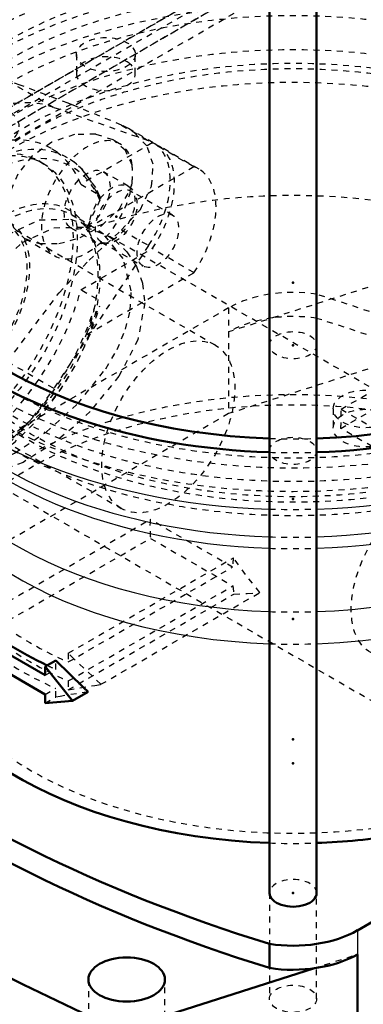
# Model space of a CAD drawing. Header units: millimetres. Extents: x -907 to 463, y -591 to 1160.
# Tile 32 of 60: x -46 to 12, y -86 to 81. Entities that reach past the tile are written whole.
import ezdxf

# ---------------------------------------------------------------- set-up
doc = ezdxf.new("R2010")
doc.units = ezdxf.units.MM
doc.linetypes.add('Dashed', pattern=[2, 1, -1])
for name, color, linetype, lineweight in [('2d ConnectionPoints', 7, 'Continuous', 50), ('AM_0', 7, 'Continuous', 50), ('AM_4', 3, 'Continuous', 25), ('AM_9', 6, 'Dashed', 25)]:
    doc.layers.add(name, color=color, linetype=linetype, lineweight=lineweight)

# ---------------------------------------------------------------- blocks, each defined once
blk = doc.blocks.new('17_Base_plate_2_15_1UG1041586_0_in_HSVP164161451021531101300230_6')
at = {"layer": 'AM_9'}
for p, q in [((93.69, 148.37), (-761.91, -345.56)), ((-762.74, -347.39), (92.86, 146.54)), ((90.86, 146.73), (-761.91, -345.56)), ((96.52, 146.74), (-678.12, -300.46)), ((90.86, 143.47), (-764.74, -350.46)), ((-722.79, -328.95), (94.86, 143.07)), ((-36.82, 75.51), (-36.82, 72.24)), ((-26.82, 72.24), (-26.82, 75.51)), ((6.82, 15.3), (6.82, 12.03))]:
    blk.add_line(p, q, dxfattribs=at)
for centre, major_axis in [((-31.82, 75.51), (5, 0)), ((12.37, 15.3), (5.55, 0)), ((12.37, 12.03), (5.55, 0))]:
    blk.add_ellipse(centre, major_axis=major_axis, ratio=0.577288, dxfattribs=at)
for centre, major_axis, start_param, end_param in [((-31.82, 72.24), (5, 0), 2.356194, 3.141593), ((-31.82, 72.24), (5, 0), 3.141593, 6.884561), ((-31.82, 72.24), (5, 0), 0.601376, 2.356194), ((-53.03, 63.26), (6.5, 0), 5.050269, 7.068583)]:
    blk.add_ellipse(centre, major_axis=major_axis, ratio=0.577288, start_param=start_param, end_param=end_param, dxfattribs=at)
blk = doc.blocks.new('122_Stud_431251_13_0_in_HSVP164161451021531101300230_6')
at = {"layer": 'AM_0'}
for p, q in [((-4, 261.52), (-4, -66.95)), ((4, -66.95), (4, 261.52))]:
    blk.add_line(p, q, dxfattribs=at)
blk.add_ellipse((0, -66.95), major_axis=(-4, 0), ratio=0.577288, start_param=6.283185, end_param=9.424778, dxfattribs=at)
at = {"layer": 'AM_9'}
blk.add_ellipse((0, -66.95), major_axis=(-4, 0), ratio=0.577288, start_param=3.141593, end_param=6.283185, dxfattribs=at)
blk = doc.blocks.new('124_Stud_431251_15_0_in_HSVP164161451021531101300230_6')
at = {"layer": 'AM_9'}
blk.add_ellipse((0, 26.12), major_axis=(-4, 0), ratio=0.577288, dxfattribs=at)
blk = doc.blocks.new('126_2463618060046G4_0_in_HSVP164161451021531101300230_6')
at = {"layer": 'AM_0'}
for p, q in [((10.96, -73.28), (28.56, -63.12)), ((-4.01, -75.59), (-4.01, -79.67)), ((10.96, -77.36), (10.96, -91.24)), ((-22.23, -87.96), (3.46, -79.75))]:
    blk.add_line(p, q, dxfattribs=at)
for centre, major_axis, start_param, end_param in [((101.6, 38.24), (223.68, 0), 3.780032, 4.220664), ((101.6, 34.16), (223.68, 0), 3.780032, 4.220664), ((269.23, 130.93), (485.75, 0), 3.91593, 4.036805), ((0, -66.95), (-4, 0), 0, 3.141593), ((0, -66.95), (15.5, 0), 4.45059, 5.497787), ((0, -71.03), (15.5, 0), 4.45059, 5.497787), ((269.23, 117.05), (485.75, 0), 3.91593, 4.036805)]:
    blk.add_ellipse(centre, major_axis=major_axis, ratio=0.577288, start_param=start_param, end_param=end_param, dxfattribs=at)
blk.add_ellipse((-28.28, -81.64), major_axis=(-6.5, 0), ratio=0.577288, dxfattribs=at)
at = {"layer": 'AM_4'}
blk.add_line((10.96, -73.28), (10.96, -77.36), dxfattribs=at)
at = {"layer": 'AM_9'}
for p, q in [((22.23, 38.97), (-10.96, 28.37)), ((4.01, 34.76), (4.01, 30.68)), ((-10.96, 32.45), (-66, 0.68)), ((-10.96, 32.45), (-10.96, 14.49)), ((22.23, 25.09), (-10.96, 14.49)), ((-10.96, 14.49), (-91.57, -32.05)), ((-4, -66.95), (-4, -84.91)), ((4, -84.91), (4, -66.95)), ((3.46, -79.75), (10.96, -77.36)), ((-34.78, -81.64), (-34.78, -97.98)), ((-21.78, -97.98), (-21.78, -81.64))]:
    blk.add_line(p, q, dxfattribs=at)
for centre, major_axis, start_param, end_param in [((0, 26.12), (15.5, 0), 1.308997, 2.356194), ((-101.6, -79.07), (223.68, 0), 0.827989, 1.079072), ((0, 22.04), (15.5, 0), 1.795983, 2.356194), ((0, 22.04), (15.5, 0), 1.308997, 1.795983), ((-101.6, -83.15), (223.68, 0), 0.491725, 1.079072), ((0, -66.95), (-4, 0), 3.141593, 6.283185)]:
    blk.add_ellipse(centre, major_axis=major_axis, ratio=0.577288, start_param=start_param, end_param=end_param, dxfattribs=at)
for centre in [(0, 26.12), (0, 8.16), (0, -84.91)]:
    blk.add_ellipse(centre, major_axis=(-4, 0), ratio=0.577288, dxfattribs=at)
blk = doc.blocks.new('134_Movitec_B_Pump_Mantal_137_2354_4_0_in_HSVP164161451021531101300230_6')
at = {"layer": 'AM_9'}
for major_axis in [(-68.6, 0), (-64.6, 0)]:
    blk.add_ellipse((0, 36.74), major_axis=major_axis, ratio=0.577288, dxfattribs=at)
blk = doc.blocks.new('135_Oval_flangeG_1___33_25_7_0_in_HSVP164161451021531101300230_6')
at = {"layer": 'AM_0'}
for p, q in [((-76.61, 43.24), (-74.94, 45.75)), ((-90, 23.08), (-86.02, 29.06)), ((-94.03, 7.5), (-90.79, 5.63)), ((-73.89, -0.39), (-76.61, 0.56))]:
    blk.add_line(p, q, dxfattribs=at)
blk.add_lwpolyline([(-86.21, 44.72), (-89.09, 39.33), (-92.12, 32.64), (-94.09, 27.3)], dxfattribs=at)
for centre, major_axis, start_param, end_param in [((-65.17, 37.62), (-18.75, -32.48), 4.056558, 4.358953), ((-83.79, 17.76), (7, 12.12), 1.462585, 3.192118), ((-57.28, 33.06), (18.75, 32.48), 3.249641, 3.46074)]:
    blk.add_ellipse(centre, major_axis=major_axis, ratio=0.577382, start_param=start_param, end_param=end_param, dxfattribs=at)
at = {"layer": 'AM_4'}
for p, q in [((-76.61, 48.9), (-74.72, 47.81)), ((-94.03, 25.42), (-90, 23.08))]:
    blk.add_line(p, q, dxfattribs=at)
at = {"layer": 'AM_9'}
for p, q in [((-48.55, 71.08), (-40.66, 66.52)), ((-40.66, 66.52), (-24.56, 60.86)), ((-29.15, 63.51), (-37.29, 66.85)), ((-27.99, 62.94), (-29.15, 63.51)), ((-29.15, 63.51), (-24.56, 60.86)), ((-23.76, 60.5), (-28, 62.94)), ((-57.66, 60.16), (-59.07, 60.98)), ((-29.5, 60.35), (-30.49, 60.92)), ((-42.51, 57.01), (-43.21, 57.42)), ((-28.01, 53.14), (-32.25, 55.58)), ((-48.26, 47.05), (-61.72, 54.83)), ((-81.79, 51.89), (-84.8, 47.13)), ((-81.79, 51.89), (-76.61, 48.9)), ((-84.8, 47.13), (-86.21, 44.72)), ((-74.94, 45.75), (-73.89, 47.33)), ((-74.72, 47.81), (-73.89, 47.33)), ((-37.75, 46.06), (-33.51, 43.61)), ((-29.15, 45.7), (-24.56, 43.05)), ((-45.57, 44.22), (-40.5, 41.29)), ((-86.02, 29.06), (-76.61, 43.24)), ((-24.56, 43.05), (-40.66, 18.8)), ((-82.54, 29.73), (-87.6, 32.66)), ((-94.09, 27.3), (-94.59, 25.74)), ((-86.01, 26.37), (-85.96, 26.92)), ((-94.59, 25.74), (-94.03, 25.42)), ((-78.34, 26.03), (-64.88, 18.26)), ((-81.04, 22.52), (-85.29, 24.97)), ((-48.55, 23.35), (-40.66, 18.8)), ((-82.35, 20.66), (-80.93, 19.85)), ((-90.78, 15.44), (-86.54, 12.99)), ((-94.52, 11.25), (-93.53, 10.68)), ((-93.25, 11.29), (-92.85, 11.52)), ((-71.34, 8.71), (-70.63, 8.3)), ((-95.03, 8.08), (-94.03, 7.5)), ((-94.59, 7.92), (-90, 5.27)), ((-76.61, 0.56), (-90, 5.27)), ((-81.79, 4.17), (-73.89, -0.39))]:
    blk.add_line(p, q, dxfattribs=at)
for points in [[(-37.29, 66.85), (-38.25, 67.23), (-46.39, 70.3), (-48.55, 71.08)], [(-30.49, 60.92), (-30.6, 60.98), (-33.55, 61.96), (-37.17, 61.9), (-41, 60.61), (-44.38, 58.22), (-46.8, 55.18), (-48.14, 51.98), (-48.39, 50.64)], [(-29.15, 45.7), (-25.96, 49.17), (-24.05, 53.14), (-23.76, 56.85), (-24.86, 59.96), (-27.16, 62.41), (-27.99, 62.94)], [(-84.66, 32.49), (-84.01, 35.91), (-82.64, 40.23), (-80.68, 44.55), (-78.22, 48.68), (-75.35, 52.42), (-72.22, 55.61), (-68.99, 58.12), (-65.83, 59.86), (-62.9, 60.79), (-60.37, 60.97), (-58.25, 60.46), (-57.38, 59.99)], [(-27.33, 56.72), (-28.49, 59.2), (-30.49, 60.92)], [(-45.58, 44.23), (-43.08, 43.37), (-39.84, 43.38), (-36.2, 44.39), (-32.56, 46.42), (-29.53, 49.3), (-27.68, 52.53), (-27.33, 53.78)], [(-48.39, 48.61), (-47.52, 46.09), (-45.7, 44.3), (-45.58, 44.23)], [(-48.55, 23.35), (-39.75, 35.04), (-34.68, 40.56), (-29.15, 45.7)], [(-87.61, 32.66), (-88.94, 32.84), (-90.53, 31.88), (-92.17, 29.72), (-93.7, 26.46), (-94.89, 22.52), (-95.58, 18.63), (-95.71, 17.25)], [(-85.96, 28.95), (-86.49, 31.28), (-87.54, 32.62), (-87.61, 32.66)], [(-94.59, 25.74), (-95.74, 21.09), (-96.4, 16.39), (-96.49, 12.57), (-96.12, 9.89), (-95.32, 8.3), (-95.02, 8.07)], [(-86.3, 24.46), (-86.12, 25.53), (-86.01, 26.37)], [(-81.03, 19.91), (-81.94, 20.58), (-83.34, 22.35), (-84.31, 24.74), (-84.68, 26.52)], [(-89.82, 15.25), (-88.26, 18.35), (-86.92, 22.01), (-86.3, 24.46)], [(-92.85, 11.52), (-91.75, 12.52), (-89.97, 15), (-89.82, 15.25)], [(-95.71, 14.31), (-95.28, 12.25), (-94.52, 11.25)], [(-94.52, 11.25), (-94.48, 11.22), (-93.3, 11.26), (-93.25, 11.29)], [(-94.59, 7.92), (-90.07, 6.85), (-83.86, 4.88), (-81.79, 4.17)]]:
    blk.add_lwpolyline(points, dxfattribs=at)
for centre, major_axis, start_param, end_param in [((-65.17, 37.62), (-18.75, -32.48), 3.249641, 4.056558), ((-57.28, 33.06), (18.75, 32.48), 0.108048, 1.462585), ((-67.18, 38.78), (13.3, 23.04), 5.544566, 8.592438), ((-67.18, 38.78), (13.14, 22.76), 5.0215, 10.929971), ((-35, 50.82), (5.5, 9.53), 5.662215, 11.616382), ((-69.3, 40), (11.64, 20.16), 3.130364, 6.511604), ((-30.76, 48.37), (7, 12.12), 4.604178, 6.391234), ((-70.71, 40.82), (9.14, 15.84), 1.538476, 7.746432), ((-65.17, 37.62), (-18.75, -32.48), 4.358953, 4.604178), ((-61.52, 35.51), (-24.19, -41.9), -3.964312, -3.889832), ((-40.66, 54.09), (-5.5, -9.53), -0.898998, -0.67196), ((-67.18, 38.78), (13.3, 23.04), 5.056723, 5.450846), ((-88.03, 20.21), (5.5, 9.53), 2.520622, 8.47479), ((-67.18, 38.78), (13.3, 23.04), 2.402974, 4.617236), ((-93.69, 23.47), (-5.5, -9.53), -4.040591, -3.813553), ((-65.17, 37.62), (-18.75, -32.48), 0.108048, 1.462585), ((-57.28, 33.06), (18.75, 32.48), 3.46074, 4.604178), ((-61.52, 35.51), (-24.19, -41.9), -0.822719, -0.748239), ((-83.79, 17.76), (7, 12.12), 3.192118, 3.249641)]:
    blk.add_ellipse(centre, major_axis=major_axis, ratio=0.577382, start_param=start_param, end_param=end_param, dxfattribs=at)
for centre, major_axis in [((-70.71, 40.82), (11.64, 20.16)), ((-57.28, 33.06), (14.06, 24.36)), ((-56.57, 32.66), (14.06, 24.36)), ((-70.03, 40.43), (8.31, 14.4)), ((-35, 50.82), (2.75, 4.76)), ((-30.76, 48.37), (2.75, 4.76)), ((-56.57, 32.66), (8.31, 14.4)), ((-88.03, 20.21), (-2.75, -4.76)), ((-83.79, 17.76), (2.75, 4.76))]:
    blk.add_ellipse(centre, major_axis=major_axis, ratio=0.577382, dxfattribs=at)
blk = doc.blocks.new('137_PUMP_CASING__103618060030_O_4_0_in_HSVP164161451021531101300230_6')
at = {"layer": 'AM_0'}
for p, q in [((-42.14, -29.96), (-56.14, -21.88)), ((-56.14, -25.11), (-42.14, -33.2)), ((-42.14, -28.47), (-40.35, -27.43)), ((-37.48, -34.27), (-42.14, -28.47)), ((-42.14, -28.47), (-42.14, -29.96)), ((-42.14, -33.2), (-42.14, -34.69)), ((-37.48, -34.27), (-34.84, -32.75)), ((-42.14, -34.69), (-37.48, -34.27))]:
    blk.add_line(p, q, dxfattribs=at)
blk.add_lwpolyline([(-40.35, -27.43), (-35.64, -32.02), (-34.84, -32.75)], dxfattribs=at)
for centre, major_axis, start_param, end_param in [((0, 49.81), (-72.65, 0), 5.947708, 7.798895), ((0, 49.81), (-72.65, 0), 1.625883, 3.47707), ((0, 49.81), (-68.6, 0), 0, 1.512454), ((0, 49.81), (-68.6, 0), 1.629138, 3.141593), ((0, -20.41), (-66, 0), 0, 1.510153), ((0, 1.22), (66, 0), 3.753393, 4.026689), ((0, -20.41), (-66, 0), 1.63144, 1.84486)]:
    blk.add_ellipse(centre, major_axis=major_axis, ratio=0.577288, start_param=start_param, end_param=end_param, dxfattribs=at)
at = {"layer": 'AM_4'}
for centre, major_axis, start_param, end_param in [((0, 40.92), (-73.96, 0), 0.359355, 1.516685), ((0, 40.92), (-73.96, 0), 1.624908, 2.757801), ((0, 31.15), (-68.58, 0), 0.293132, 1.51244), ((0, 33.63), (-69.53, 0), 0.35859, 1.513232), ((0, 31.15), (-68.58, 0), 1.629153, 2.845433), ((0, 33.63), (-69.53, 0), 1.62836, 2.783003), ((0, 19.19), (-66.5, 0), 0.10079, 1.510609), ((0, 19.19), (-66.5, 0), 1.630984, 3.040802), ((0, 13.44), (-66, 0), 0.000286, 1.510153), ((0, 13.44), (-66, 0), 1.63144, 2.11032)]:
    blk.add_ellipse(centre, major_axis=major_axis, ratio=0.577288, start_param=start_param, end_param=end_param, dxfattribs=at)
at = {"layer": 'AM_9'}
for p, q in [((-23.93, 60.48), (-36.07, 53.47)), ((-16.86, 56.4), (-23.93, 60.48)), ((-38.32, 57.92), (-41.07, 59.5)), ((-15.98, 56.01), (-23.05, 60.09)), ((-37.3, 57.26), (-37.87, 57.64)), ((-16.86, 56.4), (-35.08, 45.88)), ((-36.07, 53.47), (-33.32, 51.88)), ((-20.48, 48.21), (-27.55, 52.29)), ((-32.84, 50.78), (-34.79, 46.65)), ((-32.84, 51.41), (-32.9, 51.5)), ((-32.67, 50.99), (-32.88, 51.51)), ((-33.73, 46.03), (-37.61, 48.27)), ((-13.21, 26.1), (-48.57, 46.51)), ((-34.79, 46.65), (-35.05, 46.14)), ((-32.55, 43.63), (-25.48, 39.55)), ((54.53, -4.92), (-31.53, 44.76)), ((-36.07, 35.51), (-23.93, 42.52)), ((-16.86, 38.44), (-23.93, 42.52)), ((-35.08, 27.92), (-16.86, 38.44)), ((-33.32, 33.92), (-36.07, 35.51)), ((-34.53, 29.23), (-32.84, 32.81)), ((8.17, 15.25), (35.75, 31.17)), ((-35.05, 28.18), (-34.53, 29.23)), ((8.11, 11.98), (35.75, 27.94)), ((-64.57, 18.8), (-29.21, -1.61)), ((8.17, 15.25), (22.17, 7.16)), ((22.11, 3.9), (8.11, 11.98)), ((-54.54, 4.93), (31.54, -44.77)), ((-51.87, -19.41), (-24.29, -3.49)), ((-10.29, -11.57), (-24.29, -3.49)), ((-51.87, -22.65), (-24.23, -6.69)), ((-24.23, -6.69), (-10.23, -14.77)), ((-38.21, -26.2), (-10.15, -10)), ((-38.21, -27.69), (-10.29, -11.57)), ((-38.21, -30.92), (-10.23, -14.77)), ((-38.21, -32.42), (-10.04, -16.16)), ((-32.66, -31.49), (-5.65, -15.9)), ((-38.21, -26.2), (-38.21, -27.69)), ((-40.35, -28.93), (-40.35, -27.43)), ((-42.14, -29.96), (-40.35, -28.93)), ((-38.21, -30.92), (-38.21, -32.42)), ((-42.14, -33.2), (-40.35, -32.16)), ((-40.35, -33.65), (-40.35, -32.16)), ((-42.14, -34.69), (-40.35, -33.65))]:
    blk.add_line(p, q, dxfattribs=at)
for points in [[(-32.88, 51.51), (-33.55, 52.9), (-35.71, 55.88), (-37.3, 57.26)], [(-32.9, 51.5), (-33.01, 51.64), (-33.32, 51.88)], [(-32.84, 50.78), (-32.77, 50.99), (-32.84, 51.41)], [(-56.62, 33.01), (-53.17, 39.78), (-51.03, 42.57), (-48.48, 44.9), (-43.14, 47.41), (-37.82, 47.52), (-33.91, 46.13)], [(-56.72, 6.19), (-56.2, 5.93), (-54.48, 5.58), (-52.36, 5.78), (-50.03, 6.51), (-47.36, 7.77), (-41.95, 11.37), (-36.61, 16.18), (-31.81, 22.12), (-29.9, 25.38), (-28.47, 28.83), (-27.68, 32.08), (-27.5, 35.35), (-28.87, 40.82), (-32.2, 44.98), (-33.91, 46.13)], [(-55.99, 27.04), (-54.46, 31.69), (-50.87, 38.49), (-48.63, 41.24), (-46.02, 43.54), (-40.64, 46.07), (-35.26, 46.17), (-31.53, 44.76)], [(-31.53, 44.76), (-30.29, 43.94), (-28.23, 41.98), (-26.6, 39.48), (-25.58, 36.61), (-25.21, 33.33)], [(-25.21, 33.33), (-26.38, 27.05), (-29.6, 20.83), (-34.5, 14.88), (-37.33, 12.19), (-40.36, 9.73), (-45.9, 6.2), (-50.46, 4.5), (-53.97, 4.65), (-54.53, 4.92)], [(-35.08, 27.92), (-35.08, 28.05), (-35.05, 28.18)], [(-5.65, -15.9), (-8.08, -12.83), (-10.15, -10)], [(-10.04, -16.16), (-7.81, -16.06), (-5.65, -15.9)], [(-32.66, -31.49), (-37.23, -27.19), (-38.21, -26.2)], [(-38.21, -32.42), (-33.7, -31.68), (-32.66, -31.49)], [(-34.84, -32.75), (-39.59, -33.54), (-40.35, -33.65)]]:
    blk.add_lwpolyline(points, dxfattribs=at)
for centre, major_axis, ratio, start_param, end_param in [((0, 49.81), (-72.65, 0), 0.577288, 3.47707, 5.947708), ((0, 49.81), (-68.6, 0), 0.577288, 3.141593, 6.283185), ((0, 31.15), (-68.58, 0), 0.577288, 2.935162, 6.408827), ((-56.57, 32.66), (-15.5, -26.85), 0.577382, 2.718855, 4.867794), ((-53.82, 31.07), (-15.5, -26.85), 0.577382, 2.718855, 4.968142), ((-30.05, 47.96), (-7, -12.12), 0.577382, 1.452263, 3.259963), ((-52.62, 30.38), (-15.03, -26.03), 0.577382, 2.73075, 5.037478), ((-22.98, 43.88), (-7, -12.12), 0.577382, 1.452263, 3.259963), ((0, 13.44), (-66, 0), 0.577288, 3.142327, 5.251913), ((-49.71, 28.69), (-11.73, -20.33), 0.577382, 2.843913, 5.009906), ((-49.5, 28.57), (-11.58, -20.06), 0.577382, 1.861376, 2.85085), ((-56.57, 32.66), (-15.5, -26.85), 0.577382, 0, 1.993372), ((-53.82, 31.07), (-15.5, -26.85), 0.577382, 0, 1.993372), ((-52.62, 30.38), (-15.03, -26.03), 0.577382, 0.104286, 1.981476), ((-49.71, 28.69), (-11.73, -20.33), 0.577382, 5.985506, 8.151499), ((0, -20.41), (-63, 0), 0.577288, 2.570082, 8.580755), ((0, -20.41), (-66, 0), 0.577288, 1.84486, 5.42353), ((-8.06, 4.65), (-11.5, -19.92), 0.577382, -4.034234, -3.861808), ((0, 49.81), (-68.6, 0), 0.577288, 1.512454, 1.629138), ((0, 49.81), (-72.65, 0), 0.577288, 1.51571, 1.625883), ((0, 40.92), (-73.96, 0), 0.577288, 1.516685, 1.624908), ((-8.06, 4.65), (-11.5, -19.92), 0.577382, -0.850743, -0.678318), ((0, 33.63), (-69.53, 0), 0.577288, 1.513232, 1.62836), ((5.94, -3.43), (-11.5, -19.92), 0.577382, -0.930795, -0.850743), ((0, 31.15), (-68.58, 0), 0.577288, 1.51244, 1.629153), ((5.94, -3.43), (-11.5, -19.92), 0.577382, -0.678318, -0.597836), ((0, 1.22), (-63, 0), 0.577288, 0.603443, 0.91913), ((0, 19.19), (-66.5, 0), 0.577288, 1.510609, 1.630984), ((0, -2.01), (63, 0), 0.577288, 3.745036, 4.060722), ((0, -2.01), (-66, 0), 0.577288, 0.6118, 0.913017), ((0, 13.44), (-66, 0), 0.577288, 1.510153, 1.63144), ((0, 1.22), (66, 0), 0.577288, 4.026689, 4.05461), ((0, -20.41), (-66, 0), 0.577288, 1.510153, 1.63144)]:
    blk.add_ellipse(centre, major_axis=major_axis, ratio=ratio, start_param=start_param, end_param=end_param, dxfattribs=at)
for centre, major_axis, ratio in [((0, 46.54), (-71.55, 0), 0.577288), ((0, 46.54), (-68.6, 0), 0.577288), ((0, 42.54), (-71.55, 0), 0.577288), ((0, 42.54), (-68.6, 0), 0.577288), ((0, 36.74), (-68.6, 0), 0.577288), ((0, 36.74), (-63, 0), 0.577288), ((-49.11, 28.35), (-11.5, -19.92), 0.577382), ((-30.05, 47.96), (-2.5, -4.33), 0.577382), ((-56.57, 32.66), (-8, -13.86), 0.577382), ((-22.98, 43.88), (-2.5, -4.33), 0.577382), ((-21.21, 12.25), (-8, -13.86), 0.577382), ((21.21, -12.25), (-8, -13.86), 0.577382)]:
    blk.add_ellipse(centre, major_axis=major_axis, ratio=ratio, dxfattribs=at)

msp = doc.modelspace()

# ---------------------------------------------------------------- linework, layer by layer
at = {"layer": '2d ConnectionPoints'}
for p in [(-30.05, 47.96), (0, 36.74), (0, 36.74), (0, 26.12), (0, 26.12), (0, 0), (0, -20.41), (0, -20.41), (0, -40.83), (0, -44.91), (0, -66.95), (0, -66.95)]:
    msp.add_point(p, dxfattribs=at)

# ---------------------------------------------------------------- block references
for name in ['124_Stud_431251_15_0_in_HSVP164161451021531101300230_6', '134_Movitec_B_Pump_Mantal_137_2354_4_0_in_HSVP164161451021531101300230_6', '122_Stud_431251_13_0_in_HSVP164161451021531101300230_6', '17_Base_plate_2_15_1UG1041586_0_in_HSVP164161451021531101300230_6', '137_PUMP_CASING__103618060030_O_4_0_in_HSVP164161451021531101300230_6', '135_Oval_flangeG_1___33_25_7_0_in_HSVP164161451021531101300230_6', '126_2463618060046G4_0_in_HSVP164161451021531101300230_6']:
    msp.add_blockref(name, (0, 0))

doc.saveas('drawing.dxf')
